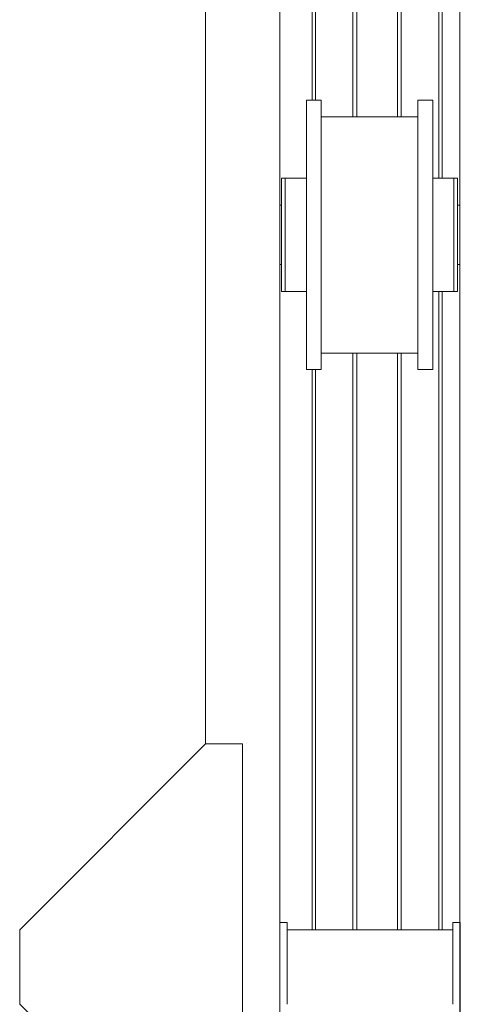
# Model space of a CAD drawing. Header units: millimetres. Extents: x 53056 to 116131, y -669674 to -625124.
# Tile 136 of 168: x 74467 to 75060, y -643071 to -641746. Entities that reach past the tile are written whole.
import ezdxf

# ---------------------------------------------------------------- set-up
doc = ezdxf.new("R2010")
doc.units = ezdxf.units.MM
doc.header["$MEASUREMENT"] = 0
doc.linetypes.add('DGN Style 1', pattern=[536.199087, 0.892178, -535.306909])
doc.layers.add('Side Cradle Stbd', color=7, linetype='Continuous', lineweight=0)
doc.layers.add('Side Slip Rails', color=7, linetype='Continuous', lineweight=0)

# ---------------------------------------------------------------- blocks, each defined once
blk = doc.blocks.new('*U55')
at = {"layer": 'Side Cradle Stbd', "color": 7, "linetype": 'Continuous', "lineweight": 0}
for p, q in [((-9777.3, 6293.7), (-9777.3, 4438.8)), ((-9534.9, 4393.4), (-9534.9, 6293.7)), ((-9877.3, 6043.7), (-9877.3, 4679.1)), ((-9741.4, 5545), (-9741.4, 5531.2)), ((-9591.4, 5545), (-9591.4, 5531.2)), ((-9721.4, 5522.8), (-9591.4, 5522.8)), ((-9769.9, 5440), (-9769.9, 5434.2)), ((-9769.9, 5417.7), (-9769.9, 5434.2)), ((-9741.4, 5434.2), (-9741.4, 5440)), ((-9721.4, 5433.2), (-9721.4, 5363.8)), ((-9571.4, 5433.2), (-9571.4, 5363.8)), ((-9537.9, 5440), (-9537.9, 5434.2)), ((-9537.9, 5417.7), (-9537.9, 5434.2)), ((-9777.3, 5403.8), (-9774.9, 5403.8)), ((-9774.9, 5400.8), (-9774.9, 5403.8)), ((-9537.9, 5403.8), (-9534.9, 5403.8)), ((-9774.9, 5323.8), (-9777.3, 5323.8)), ((-9534.9, 5323.8), (-9537.9, 5323.8)), ((-9591.4, 5204.8), (-9721.4, 5204.8)), ((-9877.3, 4679.1), (-10127.3, 4429.1)), ((-9827.3, 4679.1), (-9877.3, 4679.1)), ((-9827.3, 4393.4), (-9827.3, 4679.1)), ((-9777.3, 4438.8), (-9767.3, 4438.8)), ((-9777.3, 4393.4), (-9777.3, 4438.8)), ((-9767.3, 4438.8), (-9767.3, 4428.8)), ((-9544.3, 4438.8), (-9534.3, 4438.8)), ((-9544.3, 4428.8), (-9544.3, 4438.8)), ((-9534.3, 4438.8), (-9534.3, 4393.4)), ((-10127.3, 4393.4), (-10127.3, 4429.1)), ((-9767.3, 4393.4), (-9767.3, 4428.8)), ((-9544.3, 4428.8), (-9767.3, 4428.8)), ((-9544.3, 4428.8), (-9544.3, 4393.4)), ((-10127.3, 4329.1), (-10127.3, 4393.4)), ((-9827.3, 4079.1), (-9827.3, 4393.4)), ((-9777.3, 4388.8), (-9777.3, 4393.4)), ((-9767.3, 4328.8), (-9767.3, 4393.4)), ((-9544.3, 4393.4), (-9544.3, 4328.8)), ((-9534.9, 2878.8), (-9534.9, 4393.4)), ((-9534.3, 4393.4), (-9534.3, 4388.8)), ((-9877.3, 4079.1), (-10127.3, 4329.1))]:
    blk.add_line(p, q, dxfattribs=at)
at = {"layer": 'Side Cradle Stbd', "color": 7, "linetype": 'Continuous', "lineweight": 0, "flags": 128}
for points in [[(-9741.4, 5545), (-9721.4, 5545), (-9721.4, 5545)], [(-9721.4, 5433.2), (-9721.4, 5491.9), (-9721.4, 5531.2), (-9721.4, 5545)], [(-9591.4, 5545), (-9571.4, 5545), (-9571.4, 5545)], [(-9571.4, 5433.2), (-9571.4, 5491.9), (-9571.4, 5531.2), (-9571.4, 5545)], [(-9721.4, 5182.6), (-9721.4, 5182.6), (-9741.4, 5182.6), (-9741.4, 5196.4), (-9741.4, 5235.7), (-9741.4, 5294.5), (-9741.4, 5363.8), (-9741.4, 5433.2), (-9741.4, 5491.9), (-9741.4, 5531.2)], [(-9591.4, 5363.8), (-9591.4, 5363.8), (-9591.4, 5433.2), (-9591.4, 5491.9), (-9591.4, 5531.2)], [(-9769.9, 5440), (-9769.9, 5440), (-9774.9, 5440), (-9774.9, 5434.2), (-9774.9, 5417.7), (-9774.9, 5393), (-9774.9, 5363.8), (-9774.9, 5334.7), (-9774.9, 5309.9), (-9774.9, 5293.4), (-9774.9, 5287.6), (-9769.9, 5287.6), (-9769.9, 5287.6)], [(-9741.4, 5440), (-9769.9, 5440), (-9769.9, 5440)], [(-9542.9, 5440), (-9542.9, 5440), (-9571.4, 5440)], [(-9537.9, 5440), (-9537.9, 5440), (-9542.9, 5440), (-9542.9, 5434.2), (-9542.9, 5417.7), (-9542.9, 5393), (-9542.9, 5363.8), (-9542.9, 5334.7), (-9542.9, 5334.7)], [(-9769.9, 5417.7), (-9769.9, 5393), (-9769.9, 5363.8), (-9769.9, 5334.7), (-9769.9, 5334.7)], [(-9537.9, 5417.7), (-9537.9, 5393), (-9537.9, 5363.8), (-9537.9, 5334.7), (-9537.9, 5309.9), (-9537.9, 5293.4), (-9537.9, 5287.6)], [(-9774.9, 5393), (-9774.9, 5399.2), (-9774.9, 5400.8)], [(-9774.9, 5392.1), (-9774.9, 5392.1), (-9774.9, 5392.4), (-9774.9, 5393)], [(-9542.9, 5393), (-9542.9, 5393), (-9542.9, 5363.8), (-9542.9, 5334.7), (-9542.9, 5309.9), (-9542.9, 5293.4), (-9542.9, 5287.6)], [(-9769.9, 5363.8), (-9769.9, 5334.7), (-9769.9, 5309.9), (-9769.9, 5293.4), (-9769.9, 5287.6), (-9741.4, 5287.6)], [(-9721.4, 5182.6), (-9721.4, 5196.4), (-9721.4, 5235.7), (-9721.4, 5294.5), (-9721.4, 5363.8)], [(-9571.4, 5182.6), (-9571.4, 5182.6), (-9591.4, 5182.6), (-9591.4, 5196.4), (-9591.4, 5235.7), (-9591.4, 5294.5), (-9591.4, 5363.8)], [(-9571.4, 5182.6), (-9571.4, 5196.4), (-9571.4, 5235.7), (-9571.4, 5294.5), (-9571.4, 5363.8)], [(-9774.9, 5335.5), (-9774.9, 5335.5), (-9774.9, 5347.1), (-9774.9, 5348.5), (-9774.9, 5348.5)], [(-9774.9, 5334.7), (-9774.9, 5335.2), (-9774.9, 5335.3), (-9774.9, 5335.5), (-9774.9, 5335.5)], [(-9774.9, 5323.8), (-9774.9, 5323.8), (-9774.9, 5323.8), (-9774.9, 5326.3), (-9774.9, 5326.9), (-9774.9, 5326.9), (-9774.9, 5326.9), (-9774.9, 5334.4), (-9774.9, 5334.7)], [(-9741.4, 5309.9), (-9741.4, 5309.9), (-9741.4, 5331.6), (-9741.4, 5334.7), (-9741.4, 5334.7)], [(-9741.4, 5294.5), (-9741.4, 5307.9), (-9741.4, 5309.9), (-9741.4, 5309.9)], [(-9741.4, 5287.6), (-9741.4, 5287.6), (-9741.4, 5287.6), (-9741.4, 5292.7), (-9741.4, 5293.4), (-9741.4, 5293.4), (-9741.4, 5294.5)], [(-9571.4, 5287.6), (-9542.9, 5287.6), (-9542.9, 5287.6)], [(-9542.9, 5287.6), (-9542.9, 5287.6), (-9537.9, 5287.6), (-9537.9, 5287.6)], [(-9777.3, 4218.8), (-9777.3, 4238.3), (-9777.3, 4328.8), (-9777.3, 4388.8)], [(-9534.3, 4388.8), (-9534.3, 4328.8), (-9534.3, 4238.3), (-9534.3, 4218.8)]]:
    blk.add_lwpolyline(points, dxfattribs=at)
at = {"layer": 'Side Slip Rails', "color": 7, "linetype": 'Continuous', "lineweight": 0}
for p, q in [((-9733.8, 6283.7), (-9733.8, 5545)), ((-9729.1, 6283.7), (-9729.1, 5545)), ((-9678.8, 6283.7), (-9678.8, 5522.8)), ((-9673.8, 6283.7), (-9673.8, 5522.8)), ((-9618.8, 6283.7), (-9618.8, 5522.8)), ((-9613.8, 6283.7), (-9613.8, 5522.8)), ((-9563.4, 6283.7), (-9563.4, 5440)), ((-9558.8, 6283.7), (-9558.8, 5440)), ((-9563.4, 5287.6), (-9563.4, 4428.8)), ((-9558.8, 5287.6), (-9558.8, 4428.8)), ((-9678.8, 5204.8), (-9678.8, 4428.8)), ((-9673.8, 5204.8), (-9673.8, 4428.8)), ((-9618.8, 5204.8), (-9618.8, 4428.8)), ((-9613.8, 5204.8), (-9613.8, 4428.8)), ((-9733.8, 5182.6), (-9733.8, 4428.8)), ((-9729.1, 5182.6), (-9729.1, 4428.8))]:
    blk.add_line(p, q, dxfattribs=at)

msp = doc.modelspace()

# ---------------------------------------------------------------- block references
at = {"color": 7, "linetype": 'DGN Style 1', "lineweight": 0}
msp.add_blockref('*U55', (84593.95, -647399.35), dxfattribs=at)

doc.saveas('drawing.dxf')
